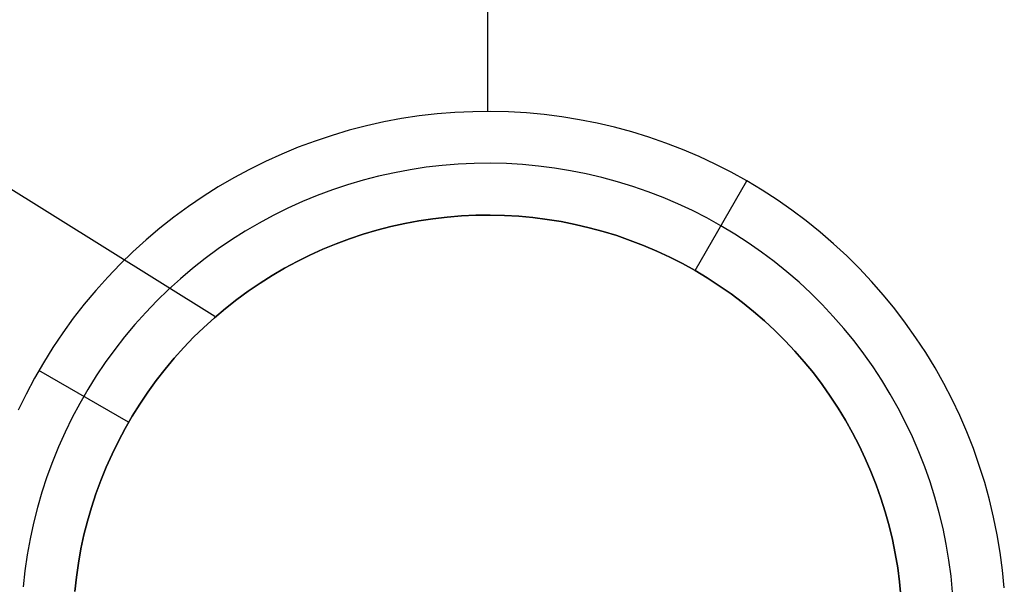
# Model space of a CAD drawing. Header units: millimetres. Extents: x -267 to 897, y -4167 to -3150.
# Tile 11 of 177: x 265.16 to 269.91, y -3596.79 to -3594.07. Entities that reach past the tile are written whole.
import ezdxf

# ---------------------------------------------------------------- set-up
doc = ezdxf.new("R2010")
doc.units = ezdxf.units.MM
doc.layers.add('BLANCO METALICO', color=7, linetype='Continuous', true_color=0xededed)

msp = doc.modelspace()

# ---------------------------------------------------------------- linework, layer by layer
at = {"layer": 'BLANCO METALICO'}
for p, q in [((267.4138, -3594.5099, 246.5324), (267.4138, -3592.5099, 246.5324)), ((266.0981, -3595.4986, 259.5324), (264.3678, -3594.4206, 259.5324)), ((267.1697, -3594.5218, 246.5324), (267.0839, -3594.5317, 246.5324)), ((267.2557, -3594.5149, 246.5324), (267.1697, -3594.5218, 246.5324)), ((267.3419, -3594.5109, 246.5324), (267.2557, -3594.5149, 246.5324)), ((267.4282, -3594.5099, 246.5324), (267.3419, -3594.5109, 246.5324)), ((267.5145, -3594.5119, 246.5324), (267.4282, -3594.5099, 246.5324)), ((267.6006, -3594.5169, 246.5324), (267.5145, -3594.5119, 246.5324)), ((267.6866, -3594.5248, 246.5324), (267.6006, -3594.5169, 246.5324)), ((266.9137, -3594.5604, 246.5324), (266.8295, -3594.5791, 246.5324)), ((266.9986, -3594.5446, 246.5324), (266.9137, -3594.5604, 246.5324)), ((267.0839, -3594.5317, 246.5324), (266.9986, -3594.5446, 246.5324)), ((267.7722, -3594.5357, 246.5324), (267.6866, -3594.5248, 246.5324)), ((267.8574, -3594.5495, 246.5324), (267.7722, -3594.5357, 246.5324)), ((267.942, -3594.5663, 246.5324), (267.8574, -3594.5495, 246.5324)), ((268.0261, -3594.586, 246.5324), (267.942, -3594.5663, 246.5324)), ((266.7459, -3594.6007, 246.5324), (266.6632, -3594.6252, 246.5324)), ((266.8295, -3594.5791, 246.5324), (266.7459, -3594.6007, 246.5324)), ((268.1094, -3594.6086, 246.5324), (268.0261, -3594.586, 246.5324)), ((268.1918, -3594.634, 246.5324), (268.1094, -3594.6086, 246.5324)), ((266.5813, -3594.6525, 246.5324), (266.5005, -3594.6827, 246.5324)), ((266.6632, -3594.6252, 246.5324), (266.5813, -3594.6525, 246.5324)), ((268.2734, -3594.6623, 246.5324), (268.1918, -3594.634, 246.5324)), ((268.3539, -3594.6934, 246.5324), (268.2734, -3594.6623, 246.5324)), ((266.5005, -3594.6827, 246.5324), (266.4207, -3594.7156, 246.5324)), ((268.4333, -3594.7272, 246.5324), (268.3539, -3594.6934, 246.5324)), ((266.3421, -3594.7512, 246.5324), (266.2648, -3594.7896, 246.5324)), ((266.4207, -3594.7156, 246.5324), (266.3421, -3594.7512, 246.5324)), ((267.3491, -3594.7608, 246.7824), (267.2715, -3594.7644, 246.7824)), ((267.4268, -3594.7599, 246.7824), (267.3491, -3594.7608, 246.7824)), ((267.5044, -3594.7617, 246.7824), (267.4268, -3594.7599, 246.7824)), ((267.582, -3594.7662, 246.7824), (267.5044, -3594.7617, 246.7824)), ((268.5115, -3594.7637, 246.5324), (268.4333, -3594.7272, 246.5324)), ((266.2648, -3594.7896, 246.5324), (266.1888, -3594.8306, 246.5324)), ((266.9638, -3594.8053, 246.7824), (266.8879, -3594.8222, 246.7824)), ((267.0401, -3594.7911, 246.7824), (266.9638, -3594.8053, 246.7824)), ((267.1169, -3594.7795, 246.7824), (267.0401, -3594.7911, 246.7824)), ((267.1941, -3594.7706, 246.7824), (267.1169, -3594.7795, 246.7824)), ((267.2715, -3594.7644, 246.7824), (267.1941, -3594.7706, 246.7824)), ((267.6593, -3594.7733, 246.7824), (267.582, -3594.7662, 246.7824)), ((267.7364, -3594.7831, 246.7824), (267.6593, -3594.7733, 246.7824)), ((267.813, -3594.7956, 246.7824), (267.7364, -3594.7831, 246.7824)), ((267.8892, -3594.8107, 246.7824), (267.813, -3594.7956, 246.7824)), ((268.5883, -3594.803, 246.5324), (268.5115, -3594.7637, 246.5324)), ((268.6638, -3594.8448, 246.5324), (268.5883, -3594.803, 246.5324)), ((266.1888, -3594.8306, 246.5324), (266.1143, -3594.8741, 246.5324)), ((266.8127, -3594.8416, 246.7824), (266.7383, -3594.8637, 246.7824)), ((266.8879, -3594.8222, 246.7824), (266.8127, -3594.8416, 246.7824)), ((267.9648, -3594.8284, 246.7824), (267.8892, -3594.8107, 246.7824)), ((268.0398, -3594.8487, 246.7824), (267.9648, -3594.8284, 246.7824)), ((268.114, -3594.8716, 246.7824), (268.0398, -3594.8487, 246.7824)), ((268.4138, -3595.2778, 247.0324), (268.6638, -3594.8448, 246.5324)), ((268.7378, -3594.8892, 246.5324), (268.6638, -3594.8448, 246.5324)), ((266.1143, -3594.8741, 246.5324), (266.0414, -3594.9203, 246.5324)), ((266.6646, -3594.8883, 246.7824), (266.5918, -3594.9154, 246.7824)), ((266.7383, -3594.8637, 246.7824), (266.6646, -3594.8883, 246.7824)), ((268.1874, -3594.897, 246.7824), (268.114, -3594.8716, 246.7824)), ((268.2599, -3594.925, 246.7824), (268.1874, -3594.897, 246.7824)), ((268.8102, -3594.9362, 246.5324), (268.7378, -3594.8892, 246.5324)), ((266.0414, -3594.9203, 246.5324), (265.9701, -3594.9689, 246.5324)), ((266.52, -3594.945, 246.7824), (266.4493, -3594.9771, 246.7824)), ((266.5918, -3594.9154, 246.7824), (266.52, -3594.945, 246.7824)), ((268.3313, -3594.9554, 246.7824), (268.2599, -3594.925, 246.7824)), ((268.8809, -3594.9856, 246.5324), (268.8102, -3594.9362, 246.5324)), ((265.9701, -3594.9689, 246.5324), (265.9005, -3595.0199, 246.5324)), ((266.4493, -3594.9771, 246.7824), (266.3797, -3595.0116, 246.7824)), ((268.4017, -3594.9883, 246.7824), (268.3313, -3594.9554, 246.7824)), ((268.4709, -3595.0236, 246.7824), (268.4017, -3594.9883, 246.7824)), ((268.9499, -3595.0375, 246.5324), (268.8809, -3594.9856, 246.5324)), ((265.9005, -3595.0199, 246.5324), (265.8327, -3595.0734, 246.5324)), ((266.3797, -3595.0116, 246.7824), (266.3113, -3595.0485, 246.7824)), ((267.0816, -3595.0376, 259.5324), (267.0138, -3595.0503, 259.5324)), ((267.0138, -3595.0503, 247.0324), (267.0816, -3595.0376, 247.0324)), ((267.0138, -3595.0503, 255.1291), (267.0816, -3595.0376, 255.1291)), ((267.1499, -3595.0274, 259.5324), (267.0816, -3595.0376, 259.5324)), ((267.0816, -3595.0376, 247.0324), (267.1499, -3595.0274, 247.0324)), ((267.0816, -3595.0376, 255.1291), (267.1499, -3595.0274, 255.1291)), ((267.2185, -3595.0194, 259.5324), (267.1499, -3595.0274, 259.5324)), ((267.1499, -3595.0274, 247.0324), (267.2185, -3595.0194, 247.0324)), ((267.1499, -3595.0274, 255.1291), (267.2185, -3595.0194, 255.1291)), ((267.2873, -3595.0139, 259.5324), (267.2185, -3595.0194, 259.5324)), ((267.2185, -3595.0194, 247.0324), (267.2873, -3595.0139, 247.0324)), ((267.2185, -3595.0194, 255.1291), (267.2873, -3595.0139, 255.1291)), ((267.3563, -3595.0107, 259.5324), (267.2873, -3595.0139, 259.5324)), ((267.2873, -3595.0139, 247.0324), (267.3563, -3595.0107, 247.0324)), ((267.2873, -3595.0139, 255.1291), (267.3563, -3595.0107, 255.1291)), ((267.4253, -3595.0099, 259.5324), (267.3563, -3595.0107, 259.5324)), ((267.3563, -3595.0107, 247.0324), (267.4253, -3595.0099, 247.0324)), ((267.3563, -3595.0107, 255.1291), (267.4253, -3595.0099, 255.1291)), ((267.4943, -3595.0115, 259.5324), (267.4253, -3595.0099, 259.5324)), ((267.4253, -3595.0099, 247.0324), (267.4943, -3595.0115, 247.0324)), ((267.4253, -3595.0099, 255.1291), (267.4943, -3595.0115, 255.1291)), ((267.5633, -3595.0155, 259.5324), (267.4943, -3595.0115, 259.5324)), ((267.4943, -3595.0115, 247.0324), (267.5633, -3595.0155, 247.0324)), ((267.4943, -3595.0115, 255.1291), (267.5633, -3595.0155, 255.1291)), ((267.632, -3595.0218, 259.5324), (267.5633, -3595.0155, 259.5324)), ((267.5633, -3595.0155, 247.0324), (267.632, -3595.0218, 247.0324)), ((267.5633, -3595.0155, 255.1291), (267.632, -3595.0218, 255.1291)), ((267.7005, -3595.0305, 259.5324), (267.632, -3595.0218, 259.5324)), ((267.632, -3595.0218, 247.0324), (267.7005, -3595.0305, 247.0324)), ((267.632, -3595.0218, 255.1291), (267.7005, -3595.0305, 255.1291)), ((267.7687, -3595.0416, 259.5324), (267.7005, -3595.0305, 259.5324)), ((267.7005, -3595.0305, 247.0324), (267.7687, -3595.0416, 247.0324)), ((267.7005, -3595.0305, 255.1291), (267.7687, -3595.0416, 255.1291)), ((267.8364, -3595.055, 259.5324), (267.7687, -3595.0416, 259.5324)), ((267.7687, -3595.0416, 247.0324), (267.8364, -3595.055, 247.0324)), ((267.7687, -3595.0416, 255.1291), (267.8364, -3595.055, 255.1291)), ((268.5388, -3595.0613, 246.7824), (268.4709, -3595.0236, 246.7824)), ((269.0171, -3595.0917, 246.5324), (268.9499, -3595.0375, 246.5324)), ((265.8327, -3595.0734, 246.5324), (265.7668, -3595.1291, 246.5324)), ((266.2443, -3595.0877, 246.7824), (266.1786, -3595.1292, 246.7824)), ((266.3113, -3595.0485, 246.7824), (266.2443, -3595.0877, 246.7824)), ((266.8795, -3595.0826, 259.5324), (266.8133, -3595.1021, 259.5324)), ((266.8133, -3595.1021, 247.0324), (266.8795, -3595.0826, 247.0324)), ((266.8133, -3595.1021, 255.1291), (266.8795, -3595.0826, 255.1291)), ((266.9464, -3595.0653, 259.5324), (266.8795, -3595.0826, 259.5324)), ((266.8795, -3595.0826, 247.0324), (266.9464, -3595.0653, 247.0324)), ((266.8795, -3595.0826, 255.1291), (266.9464, -3595.0653, 255.1291)), ((267.0138, -3595.0503, 259.5324), (266.9464, -3595.0653, 259.5324)), ((266.9464, -3595.0653, 247.0324), (267.0138, -3595.0503, 247.0324)), ((266.9464, -3595.0653, 255.1291), (267.0138, -3595.0503, 255.1291)), ((267.9036, -3595.0708, 259.5324), (267.8364, -3595.055, 259.5324)), ((267.8364, -3595.055, 247.0324), (267.9036, -3595.0708, 247.0324)), ((267.8364, -3595.055, 255.1291), (267.9036, -3595.0708, 255.1291)), ((267.9702, -3595.0888, 259.5324), (267.9036, -3595.0708, 259.5324)), ((267.9036, -3595.0708, 247.0324), (267.9702, -3595.0888, 247.0324)), ((267.9036, -3595.0708, 255.1291), (267.9702, -3595.0888, 255.1291)), ((268.0362, -3595.1092, 259.5324), (267.9702, -3595.0888, 259.5324)), ((267.9702, -3595.0888, 247.0324), (268.0362, -3595.1092, 247.0324)), ((267.9702, -3595.0888, 255.1291), (268.0362, -3595.1092, 255.1291)), ((268.6054, -3595.1013, 246.7824), (268.5388, -3595.0613, 246.7824)), ((269.0824, -3595.1482, 246.5324), (269.0171, -3595.0917, 246.5324)), ((265.7668, -3595.1291, 246.5324), (265.7029, -3595.1871, 246.5324)), ((266.1786, -3595.1292, 246.7824), (266.1144, -3595.173, 246.7824)), ((266.7478, -3595.124, 259.5324), (266.6831, -3595.1481, 259.5324)), ((266.6831, -3595.1481, 247.0324), (266.7478, -3595.124, 247.0324)), ((266.6831, -3595.1481, 255.1291), (266.7478, -3595.124, 255.1291)), ((266.8133, -3595.1021, 259.5324), (266.7478, -3595.124, 259.5324)), ((266.7478, -3595.124, 247.0324), (266.8133, -3595.1021, 247.0324)), ((266.7478, -3595.124, 255.1291), (266.8133, -3595.1021, 255.1291)), ((268.1015, -3595.1318, 259.5324), (268.0362, -3595.1092, 259.5324)), ((268.0362, -3595.1092, 247.0324), (268.1015, -3595.1318, 247.0324)), ((268.0362, -3595.1092, 255.1291), (268.1015, -3595.1318, 255.1291)), ((268.1659, -3595.1567, 259.5324), (268.1015, -3595.1318, 259.5324)), ((268.1015, -3595.1318, 247.0324), (268.1659, -3595.1567, 247.0324)), ((268.1015, -3595.1318, 255.1291), (268.1659, -3595.1567, 255.1291)), ((268.6706, -3595.1436, 246.7824), (268.6054, -3595.1013, 246.7824)), ((265.7029, -3595.1871, 246.5324), (265.641, -3595.2472, 246.5324)), ((266.1144, -3595.173, 246.7824), (266.0518, -3595.2189, 246.7824)), ((266.6193, -3595.1745, 259.5324), (266.5564, -3595.203, 259.5324)), ((266.5564, -3595.203, 247.0324), (266.6193, -3595.1745, 247.0324)), ((266.5564, -3595.203, 255.1291), (266.6193, -3595.1745, 255.1291)), ((266.6831, -3595.1481, 259.5324), (266.6193, -3595.1745, 259.5324)), ((266.6193, -3595.1745, 247.0324), (266.6831, -3595.1481, 247.0324)), ((266.6193, -3595.1745, 255.1291), (266.6831, -3595.1481, 255.1291)), ((268.2294, -3595.1837, 259.5324), (268.1659, -3595.1567, 259.5324)), ((268.1659, -3595.1567, 247.0324), (268.2294, -3595.1837, 247.0324)), ((268.1659, -3595.1567, 255.1291), (268.2294, -3595.1837, 255.1291)), ((268.2919, -3595.213, 259.5324), (268.2294, -3595.1837, 259.5324)), ((268.2294, -3595.1837, 247.0324), (268.2919, -3595.213, 247.0324)), ((268.2294, -3595.1837, 255.1291), (268.2919, -3595.213, 255.1291)), ((268.7342, -3595.1881, 246.7824), (268.6706, -3595.1436, 246.7824)), ((268.7963, -3595.2347, 246.7824), (268.7342, -3595.1881, 246.7824)), ((269.1456, -3595.2069, 246.5324), (269.0824, -3595.1482, 246.5324)), ((266.0518, -3595.2189, 246.7824), (265.9908, -3595.267, 246.7824)), ((266.4946, -3595.2336, 259.5324), (266.4338, -3595.2664, 259.5324)), ((266.4338, -3595.2664, 247.0324), (266.4946, -3595.2336, 247.0324)), ((266.4338, -3595.2664, 255.1291), (266.4946, -3595.2336, 255.1291)), ((266.5564, -3595.203, 259.5324), (266.4946, -3595.2336, 259.5324)), ((266.4946, -3595.2336, 247.0324), (266.5564, -3595.203, 247.0324)), ((266.4946, -3595.2336, 255.1291), (266.5564, -3595.203, 255.1291)), ((268.3534, -3595.2443, 259.5324), (268.2919, -3595.213, 259.5324)), ((268.2919, -3595.213, 247.0324), (268.3534, -3595.2443, 247.0324)), ((268.2919, -3595.213, 255.1291), (268.3534, -3595.2443, 255.1291)), ((268.8568, -3595.2835, 246.7824), (268.7963, -3595.2347, 246.7824)), ((269.2068, -3595.2677, 246.5324), (269.1456, -3595.2069, 246.5324)), ((265.641, -3595.2472, 246.5324), (265.5812, -3595.3094, 246.5324)), ((265.9908, -3595.267, 246.7824), (265.9315, -3595.3172, 246.7824)), ((266.4338, -3595.2664, 259.5324), (266.3742, -3595.3013, 259.5324)), ((266.3742, -3595.3013, 247.0324), (266.4338, -3595.2664, 247.0324)), ((266.3742, -3595.3013, 255.1291), (266.4338, -3595.2664, 255.1291)), ((268.4138, -3595.2778, 259.5324), (268.3534, -3595.2443, 259.5324)), ((268.3534, -3595.2443, 247.0324), (268.4138, -3595.2778, 247.0324)), ((268.3534, -3595.2443, 255.1291), (268.4138, -3595.2778, 255.1291)), ((268.4138, -3595.2778, 247.0324), (268.4138, -3595.2778, 259.5324)), ((268.473, -3595.3134, 247.0324), (268.4138, -3595.2778, 247.0324)), ((268.4138, -3595.2778, 259.5324), (268.473, -3595.3134, 259.5324)), ((268.4138, -3595.2778, 255.1291), (268.473, -3595.3134, 255.1291)), ((268.9155, -3595.3343, 246.7824), (268.8568, -3595.2835, 246.7824)), ((269.2659, -3595.3306, 246.5324), (269.2068, -3595.2677, 246.5324)), ((265.5812, -3595.3094, 246.5324), (265.5236, -3595.3737, 246.5324)), ((265.9315, -3595.3172, 246.7824), (265.874, -3595.3693, 246.7824)), ((266.3742, -3595.3013, 259.5324), (266.3159, -3595.3382, 259.5324)), ((266.3159, -3595.3382, 247.0324), (266.3742, -3595.3013, 247.0324)), ((266.3159, -3595.3382, 255.1291), (266.3742, -3595.3013, 255.1291)), ((268.5309, -3595.3509, 247.0324), (268.473, -3595.3134, 247.0324)), ((268.473, -3595.3134, 259.5324), (268.5309, -3595.3509, 259.5324)), ((268.473, -3595.3134, 255.1291), (268.5309, -3595.3509, 255.1291)), ((269.3227, -3595.3956, 246.5324), (269.2659, -3595.3306, 246.5324)), ((265.5236, -3595.3737, 246.5324), (265.4682, -3595.4399, 246.5324)), ((265.874, -3595.3693, 246.7824), (265.8183, -3595.4235, 246.7824)), ((266.2588, -3595.3771, 259.5324), (266.2031, -3595.4179, 259.5324)), ((266.2031, -3595.4179, 247.0324), (266.2588, -3595.3771, 247.0324)), ((266.2031, -3595.4179, 255.1291), (266.2588, -3595.3771, 255.1291)), ((266.3159, -3595.3382, 259.5324), (266.2588, -3595.3771, 259.5324)), ((266.2588, -3595.3771, 247.0324), (266.3159, -3595.3382, 247.0324)), ((266.2588, -3595.3771, 255.1291), (266.3159, -3595.3382, 255.1291)), ((268.5875, -3595.3905, 247.0324), (268.5309, -3595.3509, 247.0324)), ((268.5309, -3595.3509, 259.5324), (268.5875, -3595.3905, 259.5324)), ((268.5309, -3595.3509, 255.1291), (268.5875, -3595.3905, 255.1291)), ((268.9724, -3595.3872, 246.7824), (268.9155, -3595.3343, 246.7824)), ((265.8183, -3595.4235, 246.7824), (265.7644, -3595.4795, 246.7824)), ((266.2031, -3595.4179, 259.5324), (266.1489, -3595.4607, 259.5324)), ((266.1489, -3595.4607, 247.0324), (266.2031, -3595.4179, 247.0324)), ((266.1489, -3595.4607, 255.1291), (266.2031, -3595.4179, 255.1291)), ((268.6427, -3595.432, 247.0324), (268.5875, -3595.3905, 247.0324)), ((268.5875, -3595.3905, 259.5324), (268.6427, -3595.432, 259.5324)), ((268.5875, -3595.3905, 255.1291), (268.6427, -3595.432, 255.1291)), ((269.0275, -3595.4419, 246.7824), (268.9724, -3595.3872, 246.7824)), ((269.3773, -3595.4624, 246.5324), (269.3227, -3595.3956, 246.5324)), ((265.4682, -3595.4399, 246.5324), (265.4152, -3595.508, 246.5324)), ((266.1489, -3595.4607, 259.5324), (266.0962, -3595.5052, 259.5324)), ((266.0962, -3595.5052, 247.0324), (266.1489, -3595.4607, 247.0324)), ((266.0962, -3595.5052, 255.1291), (266.1489, -3595.4607, 255.1291)), ((268.6964, -3595.4753, 247.0324), (268.6427, -3595.432, 247.0324)), ((268.6427, -3595.432, 259.5324), (268.6964, -3595.4753, 259.5324)), ((268.6427, -3595.432, 255.1291), (268.6964, -3595.4753, 255.1291)), ((269.0807, -3595.4986, 246.7824), (269.0275, -3595.4419, 246.7824)), ((269.4296, -3595.5311, 246.5324), (269.3773, -3595.4624, 246.5324)), ((265.4152, -3595.508, 246.5324), (265.3646, -3595.5779, 246.5324)), ((265.7644, -3595.4795, 246.7824), (265.7126, -3595.5373, 246.7824)), ((266.0962, -3595.5052, 259.5324), (266.0451, -3595.5516, 259.5324)), ((266.0451, -3595.5516, 247.0324), (266.0962, -3595.5052, 247.0324)), ((266.0451, -3595.5516, 255.1291), (266.0962, -3595.5052, 255.1291)), ((268.7487, -3595.5205, 247.0324), (268.6964, -3595.4753, 247.0324)), ((268.6964, -3595.4753, 259.5324), (268.7487, -3595.5205, 259.5324)), ((268.6964, -3595.4753, 255.1291), (268.7487, -3595.5205, 255.1291)), ((268.7993, -3595.5675, 247.0324), (268.7487, -3595.5205, 247.0324)), ((268.7487, -3595.5205, 259.5324), (268.7993, -3595.5675, 259.5324)), ((268.7487, -3595.5205, 255.1291), (268.7993, -3595.5675, 255.1291)), ((269.1319, -3595.557, 246.7824), (269.0807, -3595.4986, 246.7824)), ((265.7126, -3595.5373, 246.7824), (265.6628, -3595.5969, 246.7824)), ((266.0451, -3595.5516, 259.5324), (265.9955, -3595.5997, 259.5324)), ((265.9955, -3595.5997, 247.0324), (266.0451, -3595.5516, 247.0324)), ((265.9955, -3595.5997, 255.1291), (266.0451, -3595.5516, 255.1291)), ((268.8482, -3595.6161, 247.0324), (268.7993, -3595.5675, 247.0324)), ((268.7993, -3595.5675, 259.5324), (268.8482, -3595.6161, 259.5324)), ((268.7993, -3595.5675, 255.1291), (268.8482, -3595.6161, 255.1291)), ((269.181, -3595.6172, 246.7824), (269.1319, -3595.557, 246.7824)), ((269.4794, -3595.6016, 246.5324), (269.4296, -3595.5311, 246.5324)), ((265.3646, -3595.5779, 246.5324), (265.3164, -3595.6495, 246.5324)), ((265.6628, -3595.5969, 246.7824), (265.6151, -3595.6582, 246.7824)), ((265.9955, -3595.5997, 259.5324), (265.9477, -3595.6495, 259.5324)), ((265.9477, -3595.6495, 247.0324), (265.9955, -3595.5997, 247.0324)), ((265.9477, -3595.6495, 255.1291), (265.9955, -3595.5997, 255.1291)), ((268.8955, -3595.6665, 247.0324), (268.8482, -3595.6161, 247.0324)), ((268.8482, -3595.6161, 259.5324), (268.8955, -3595.6665, 259.5324)), ((268.8482, -3595.6161, 255.1291), (268.8955, -3595.6665, 255.1291)), ((269.5268, -3595.6737, 246.5324), (269.4794, -3595.6016, 246.5324)), ((265.3164, -3595.6495, 246.5324), (265.2706, -3595.7227, 246.5324)), ((265.6151, -3595.6582, 246.7824), (265.5695, -3595.7211, 246.7824)), ((265.9477, -3595.6495, 259.5324), (265.9016, -3595.7009, 259.5324)), ((265.9016, -3595.7009, 247.0324), (265.9477, -3595.6495, 247.0324)), ((265.9016, -3595.7009, 255.1291), (265.9477, -3595.6495, 255.1291)), ((269.228, -3595.679, 246.7824), (269.181, -3595.6172, 246.7824)), ((265.9016, -3595.7009, 259.5324), (265.8574, -3595.7539, 259.5324)), ((265.8574, -3595.7539, 247.0324), (265.9016, -3595.7009, 247.0324)), ((265.8574, -3595.7539, 255.1291), (265.9016, -3595.7009, 255.1291)), ((268.941, -3595.7184, 247.0324), (268.8955, -3595.6665, 247.0324)), ((268.8955, -3595.6665, 259.5324), (268.941, -3595.7184, 259.5324)), ((268.8955, -3595.6665, 255.1291), (268.941, -3595.7184, 255.1291)), ((269.2729, -3595.7424, 246.7824), (269.228, -3595.679, 246.7824)), ((269.5716, -3595.7474, 246.5324), (269.5268, -3595.6737, 246.5324)), ((265.2706, -3595.7227, 246.5324), (265.2275, -3595.7974, 246.5324)), ((265.5695, -3595.7211, 246.7824), (265.5261, -3595.7855, 246.7824)), ((265.8574, -3595.7539, 259.5324), (265.8149, -3595.8084, 259.5324)), ((265.8149, -3595.8084, 247.0324), (265.8574, -3595.7539, 247.0324)), ((265.8149, -3595.8084, 255.1291), (265.8574, -3595.7539, 255.1291)), ((268.9846, -3595.7719, 247.0324), (268.941, -3595.7184, 247.0324)), ((268.941, -3595.7184, 259.5324), (268.9846, -3595.7719, 259.5324)), ((268.941, -3595.7184, 255.1291), (268.9846, -3595.7719, 255.1291)), ((269.3155, -3595.8073, 246.7824), (269.2729, -3595.7424, 246.7824)), ((269.6139, -3595.8227, 246.5324), (269.5716, -3595.7474, 246.5324)), ((265.2275, -3595.7974, 246.5324), (265.187, -3595.8736, 246.5324)), ((265.6818, -3596.0099, 247.0324), (265.2488, -3595.7599, 246.5324)), ((265.5261, -3595.7855, 246.7824), (265.485, -3595.8514, 246.7824)), ((269.0264, -3595.8269, 247.0324), (268.9846, -3595.7719, 247.0324)), ((268.9846, -3595.7719, 259.5324), (269.0264, -3595.8269, 259.5324)), ((268.9846, -3595.7719, 255.1291), (269.0264, -3595.8269, 255.1291)), ((265.485, -3595.8514, 246.7824), (265.4461, -3595.9187, 246.7824)), ((265.8149, -3595.8084, 259.5324), (265.7744, -3595.8643, 259.5324)), ((265.7744, -3595.8643, 247.0324), (265.8149, -3595.8084, 247.0324)), ((265.7744, -3595.8643, 255.1291), (265.8149, -3595.8084, 255.1291)), ((269.0663, -3595.8832, 247.0324), (269.0264, -3595.8269, 247.0324)), ((269.0264, -3595.8269, 259.5324), (269.0663, -3595.8832, 259.5324)), ((269.0264, -3595.8269, 255.1291), (269.0663, -3595.8832, 255.1291)), ((269.3559, -3595.8737, 246.7824), (269.3155, -3595.8073, 246.7824)), ((269.6536, -3595.8993, 246.5324), (269.6139, -3595.8227, 246.5324)), ((265.187, -3595.8736, 246.5324), (265.1491, -3595.9512, 246.5324)), ((265.7744, -3595.8643, 259.5324), (265.7358, -3595.9216, 259.5324)), ((265.7358, -3595.9216, 247.0324), (265.7744, -3595.8643, 247.0324)), ((265.7358, -3595.9216, 255.1291), (265.7744, -3595.8643, 255.1291)), ((269.1042, -3595.9409, 247.0324), (269.0663, -3595.8832, 247.0324)), ((269.0663, -3595.8832, 259.5324), (269.1042, -3595.9409, 259.5324)), ((269.0663, -3595.8832, 255.1291), (269.1042, -3595.9409, 255.1291)), ((269.3939, -3595.9414, 246.7824), (269.3559, -3595.8737, 246.7824)), ((269.6906, -3595.9773, 246.5324), (269.6536, -3595.8993, 246.5324)), ((265.4461, -3595.9187, 246.7824), (265.4096, -3595.9872, 246.7824)), ((265.7358, -3595.9216, 259.5324), (265.6993, -3595.9801, 259.5324)), ((265.6993, -3595.9801, 247.0324), (265.7358, -3595.9216, 247.0324)), ((265.6993, -3595.9801, 255.1291), (265.7358, -3595.9216, 255.1291)), ((269.1401, -3595.9999, 247.0324), (269.1042, -3595.9409, 247.0324)), ((269.1042, -3595.9409, 259.5324), (269.1401, -3595.9999, 259.5324)), ((269.1042, -3595.9409, 255.1291), (269.1401, -3595.9999, 255.1291)), ((269.4296, -3596.0104, 246.7824), (269.3939, -3595.9414, 246.7824)), ((265.4096, -3595.9872, 246.7824), (265.3755, -3596.057, 246.7824)), ((265.6993, -3595.9801, 259.5324), (265.6648, -3596.0399, 259.5324)), ((265.6648, -3596.0399, 247.0324), (265.6993, -3595.9801, 247.0324)), ((265.6648, -3596.0399, 255.1291), (265.6993, -3595.9801, 255.1291)), ((269.7249, -3596.0565, 246.5324), (269.6906, -3595.9773, 246.5324)), ((265.6648, -3596.0399, 259.5324), (265.6323, -3596.1009, 259.5324)), ((265.6323, -3596.1009, 247.0324), (265.6648, -3596.0399, 247.0324)), ((265.6323, -3596.1009, 255.1291), (265.6648, -3596.0399, 255.1291)), ((265.6818, -3596.0099, 247.0324), (265.6818, -3596.0099, 259.5324)), ((269.1739, -3596.0601, 247.0324), (269.1401, -3595.9999, 247.0324)), ((269.1401, -3595.9999, 259.5324), (269.1739, -3596.0601, 259.5324)), ((269.1401, -3595.9999, 255.1291), (269.1739, -3596.0601, 255.1291)), ((269.4629, -3596.0805, 246.7824), (269.4296, -3596.0104, 246.7824)), ((265.3755, -3596.057, 246.7824), (265.3439, -3596.1279, 246.7824)), ((269.2056, -3596.1214, 247.0324), (269.1739, -3596.0601, 247.0324)), ((269.1739, -3596.0601, 259.5324), (269.2056, -3596.1214, 259.5324)), ((269.1739, -3596.0601, 255.1291), (269.2056, -3596.1214, 255.1291)), ((269.4938, -3596.1518, 246.7824), (269.4629, -3596.0805, 246.7824)), ((269.7564, -3596.1368, 246.5324), (269.7249, -3596.0565, 246.5324)), ((265.3439, -3596.1279, 246.7824), (265.3147, -3596.1999, 246.7824)), ((265.6323, -3596.1009, 259.5324), (265.602, -3596.1629, 259.5324)), ((265.602, -3596.1629, 247.0324), (265.6323, -3596.1009, 247.0324)), ((265.602, -3596.1629, 255.1291), (265.6323, -3596.1009, 255.1291)), ((269.2352, -3596.1838, 247.0324), (269.2056, -3596.1214, 247.0324)), ((269.2056, -3596.1214, 259.5324), (269.2352, -3596.1838, 259.5324)), ((269.2056, -3596.1214, 255.1291), (269.2352, -3596.1838, 255.1291)), ((269.7852, -3596.2182, 246.5324), (269.7564, -3596.1368, 246.5324)), ((265.602, -3596.1629, 259.5324), (265.5739, -3596.2259, 259.5324)), ((265.5739, -3596.2259, 247.0324), (265.602, -3596.1629, 247.0324)), ((265.5739, -3596.2259, 255.1291), (265.602, -3596.1629, 255.1291)), ((269.2627, -3596.2472, 247.0324), (269.2352, -3596.1838, 247.0324)), ((269.2352, -3596.1838, 259.5324), (269.2627, -3596.2472, 259.5324)), ((269.2352, -3596.1838, 255.1291), (269.2627, -3596.2472, 255.1291)), ((269.5222, -3596.2241, 246.7824), (269.4938, -3596.1518, 246.7824)), ((265.3147, -3596.1999, 246.7824), (265.2879, -3596.2729, 246.7824)), ((265.5739, -3596.2259, 259.5324), (265.5479, -3596.2899, 259.5324)), ((265.5479, -3596.2899, 247.0324), (265.5739, -3596.2259, 247.0324)), ((265.5479, -3596.2899, 255.1291), (265.5739, -3596.2259, 255.1291)), ((269.548, -3596.2974, 246.7824), (269.5222, -3596.2241, 246.7824)), ((269.8111, -3596.3005, 246.5324), (269.7852, -3596.2182, 246.5324)), ((265.2879, -3596.2729, 246.7824), (265.2638, -3596.3467, 246.7824)), ((269.2879, -3596.3114, 247.0324), (269.2627, -3596.2472, 247.0324)), ((269.2627, -3596.2472, 259.5324), (269.2879, -3596.3114, 259.5324)), ((269.2627, -3596.2472, 255.1291), (269.2879, -3596.3114, 255.1291)), ((265.5479, -3596.2899, 259.5324), (265.5242, -3596.3547, 259.5324)), ((265.5242, -3596.3547, 247.0324), (265.5479, -3596.2899, 247.0324)), ((265.5242, -3596.3547, 255.1291), (265.5479, -3596.2899, 255.1291)), ((269.3109, -3596.3765, 247.0324), (269.2879, -3596.3114, 247.0324)), ((269.2879, -3596.3114, 259.5324), (269.3109, -3596.3765, 259.5324)), ((269.2879, -3596.3114, 255.1291), (269.3109, -3596.3765, 255.1291)), ((269.5713, -3596.3715, 246.7824), (269.548, -3596.2974, 246.7824)), ((269.8341, -3596.3837, 246.5324), (269.8111, -3596.3005, 246.5324)), ((265.2638, -3596.3467, 246.7824), (265.2422, -3596.4213, 246.7824)), ((265.5242, -3596.3547, 259.5324), (265.5027, -3596.4204, 259.5324)), ((265.5027, -3596.4204, 247.0324), (265.5242, -3596.3547, 247.0324)), ((265.5027, -3596.4204, 255.1291), (265.5242, -3596.3547, 255.1291)), ((269.5921, -3596.4463, 246.7824), (269.5713, -3596.3715, 246.7824)), ((265.2422, -3596.4213, 246.7824), (265.2231, -3596.4966, 246.7824)), ((265.5027, -3596.4204, 259.5324), (265.4835, -3596.4867, 259.5324)), ((265.4835, -3596.4867, 247.0324), (265.5027, -3596.4204, 247.0324)), ((265.4835, -3596.4867, 255.1291), (265.5027, -3596.4204, 255.1291)), ((269.3316, -3596.4424, 247.0324), (269.3109, -3596.3765, 247.0324)), ((269.3109, -3596.3765, 259.5324), (269.3316, -3596.4424, 259.5324)), ((269.3109, -3596.3765, 255.1291), (269.3316, -3596.4424, 255.1291)), ((269.8543, -3596.4676, 246.5324), (269.8341, -3596.3837, 246.5324)), ((269.3501, -3596.5089, 247.0324), (269.3316, -3596.4424, 247.0324)), ((269.3316, -3596.4424, 259.5324), (269.3501, -3596.5089, 259.5324)), ((269.3316, -3596.4424, 255.1291), (269.3501, -3596.5089, 255.1291)), ((269.6102, -3596.5218, 246.7824), (269.5921, -3596.4463, 246.7824)), ((269.8716, -3596.5522, 246.5324), (269.8543, -3596.4676, 246.5324)), ((265.2231, -3596.4966, 246.7824), (265.2067, -3596.5725, 246.7824)), ((265.4835, -3596.4867, 259.5324), (265.4666, -3596.5536, 259.5324)), ((265.4666, -3596.5536, 247.0324), (265.4835, -3596.4867, 247.0324)), ((265.4666, -3596.5536, 255.1291), (265.4835, -3596.4867, 255.1291)), ((269.3662, -3596.5761, 247.0324), (269.3501, -3596.5089, 247.0324)), ((269.3501, -3596.5089, 259.5324), (269.3662, -3596.5761, 259.5324)), ((269.3501, -3596.5089, 255.1291), (269.3662, -3596.5761, 255.1291)), ((265.4666, -3596.5536, 259.5324), (265.452, -3596.6211, 259.5324)), ((265.452, -3596.6211, 247.0324), (265.4666, -3596.5536, 247.0324)), ((265.452, -3596.6211, 255.1291), (265.4666, -3596.5536, 255.1291)), ((269.6258, -3596.5979, 246.7824), (269.6102, -3596.5218, 246.7824)), ((269.8859, -3596.6373, 246.5324), (269.8716, -3596.5522, 246.5324)), ((265.2067, -3596.5725, 246.7824), (265.193, -3596.6489, 246.7824)), ((269.38, -3596.6437, 247.0324), (269.3662, -3596.5761, 247.0324)), ((269.3662, -3596.5761, 259.5324), (269.38, -3596.6437, 259.5324)), ((269.3662, -3596.5761, 255.1291), (269.38, -3596.6437, 255.1291)), ((269.6387, -3596.6745, 246.7824), (269.6258, -3596.5979, 246.7824)), ((265.193, -3596.6489, 246.7824), (265.1818, -3596.7258, 246.7824)), ((265.452, -3596.6211, 259.5324), (265.4397, -3596.689, 259.5324)), ((265.4397, -3596.689, 247.0324), (265.452, -3596.6211, 247.0324)), ((265.4397, -3596.689, 255.1291), (265.452, -3596.6211, 255.1291)), ((269.3915, -3596.7118, 247.0324), (269.38, -3596.6437, 247.0324)), ((269.38, -3596.6437, 259.5324), (269.3915, -3596.7118, 259.5324)), ((269.38, -3596.6437, 255.1291), (269.3915, -3596.7118, 255.1291)), ((269.8973, -3596.7228, 246.5324), (269.8859, -3596.6373, 246.5324)), ((265.4397, -3596.689, 259.5324), (265.4298, -3596.7574, 259.5324)), ((265.4298, -3596.7574, 247.0324), (265.4397, -3596.689, 247.0324)), ((265.4298, -3596.7574, 255.1291), (265.4397, -3596.689, 255.1291)), ((269.6489, -3596.7515, 246.7824), (269.6387, -3596.6745, 246.7824)), ((265.1818, -3596.7258, 246.7824), (265.1733, -3596.803, 246.7824)), ((269.4006, -3596.7802, 247.0324), (269.3915, -3596.7118, 247.0324)), ((269.3915, -3596.7118, 259.5324), (269.4006, -3596.7802, 259.5324)), ((269.3915, -3596.7118, 255.1291), (269.4006, -3596.7802, 255.1291)), ((269.6565, -3596.8288, 246.7824), (269.6489, -3596.7515, 246.7824)), ((269.9057, -3596.8087, 246.5324), (269.8973, -3596.7228, 246.5324)), ((265.4298, -3596.7574, 259.5324), (265.4223, -3596.826, 259.5324)), ((265.4223, -3596.826, 247.0324), (265.4298, -3596.7574, 247.0324)), ((265.4223, -3596.826, 255.1291), (265.4298, -3596.7574, 255.1291)), ((269.4073, -3596.8489, 247.0324), (269.4006, -3596.7802, 247.0324)), ((269.4006, -3596.7802, 259.5324), (269.4073, -3596.8489, 259.5324)), ((269.4006, -3596.7802, 255.1291), (269.4073, -3596.8489, 255.1291))]:
    msp.add_line(p, q, dxfattribs=at)

doc.saveas('drawing.dxf')
